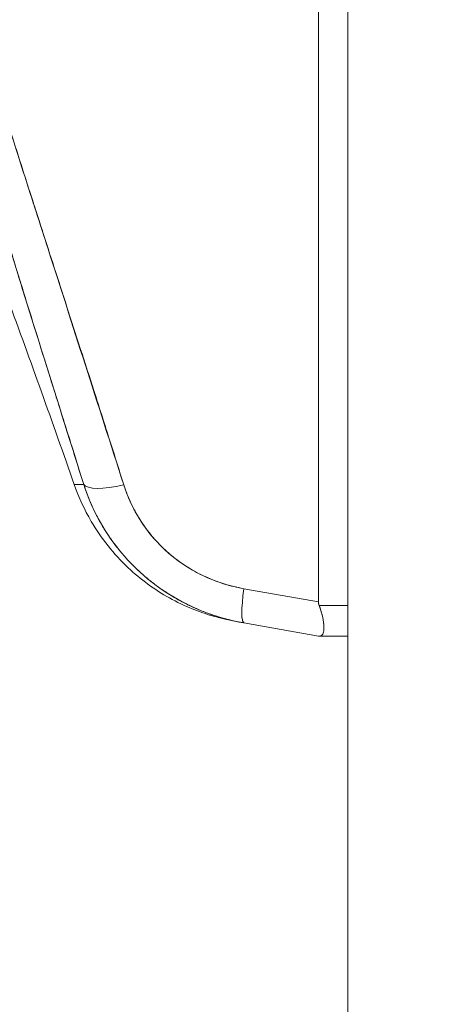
# Model space of a CAD drawing. Header units: inches. Extents: x 10 to 331, y 10 to 212.
# Tile 73 of 145: x 90.913 to 91.536, y 114.024 to 115.516. Entities that reach past the tile are written whole.
import ezdxf

# ---------------------------------------------------------------- set-up
doc = ezdxf.new("R2010")
doc.units = ezdxf.units.IN
doc.header["$LTSCALE"] = 20
doc.header["$MEASUREMENT"] = 0
doc.layers.add('Dimension (ANSI)', color=7, linetype='Continuous', lineweight=5)
doc.layers.add('Visible (ANSI)', color=7, linetype='Continuous', lineweight=5)
doc.styles.add('ROMANS', font='romans.shx')
doc.dimstyles.new('Default (ANSI)', dxfattribs={"dimscale": 20, "dimtxt": 0.065, "dimasz": 0.08, "dimexe": 0.125, "dimexo": 0.0625, "dimgap": 0.031496, "dimtad": 0, "dimtih": 1, "dimtoh": 1, "dimrnd": 1e-08, "dimzin": 0, "dimdsep": 46, "dimtxsty": 'ROMANS', "dimcen": 0.09, "dimdle": 0.393701, "dimclrd": 256, "dimclre": 256, "dimclrt": 256, "dimadec": 0, "dimazin": 0, "dimtfac": 1.538462, "dimtofl": 0, "dimtmove": 0, "dimatfit": 3, "dimfxl": 1, "dimtolj": 1, "dimtzin": 0, "dimlwd": -1, "dimlwe": -1, "dimarcsym": 0})

# ---------------------------------------------------------------- blocks, each defined once
blk = doc.blocks.new('*D19')
at = {"layer": 'Defpoints', "color": 0, "transparency": 16777216}
for p in [(91.536, 147.6681), (83.662, 85.4181), (91.536, 85.4181)]:
    blk.add_point(p, dxfattribs=at)
at = {"layer": 'Dimension (ANSI)', "transparency": 16777216}
for p, q in [((90.286, 147.6681), (81.162, 147.6681)), ((83.662, 146.0681), (83.662, 121.4135)), ((83.662, 87.0181), (83.662, 111.6727)), ((90.286, 85.4181), (81.162, 85.4181))]:
    blk.add_line(p, q, dxfattribs=at)
for points in [[(83.3953, 146.0681), (83.9286, 146.0681), (83.662, 147.6681)], [(83.3953, 87.0181), (83.9286, 87.0181), (83.662, 85.4181)]]:
    blk.add_solid(points, dxfattribs=at)
at = {"layer": 'Dimension (ANSI)', "transparency": 16777216, "insert": (83.662, 116.5431), "char_height": 1.3, "attachment_point": 5, "style": 'ROMANS'}
blk.add_mtext('\\A1;62.25\\PDOOR\\PHEIGHT\\P(TYP.)', dxfattribs=at)

msp = doc.modelspace()

# ---------------------------------------------------------------- linework, layer by layer
at = {"layer": 'Visible (ANSI)'}
for p, q in [((91.411, 85.543), (91.411, 147.5431)), ((91.3664, 114.6338), (91.3664, 116.0376)), ((91.3664, 116.0376), (91.3664, 114.6338)), ((90.9299, 115.2517), (90.9298, 115.2516)), ((91.3664, 114.6338), (91.2532, 114.6538)), ((91.2532, 114.6538), (91.3664, 114.6338)), ((91.411, 114.6286), (91.3675, 114.6286)), ((91.3675, 114.6286), (91.411, 114.6286)), ((91.2532, 114.602), (91.3664, 114.582)), ((91.3664, 114.582), (91.3664, 114.582)), ((91.3664, 114.582), (91.3664, 114.582)), ((91.3675, 114.582), (91.3675, 114.582)), ((91.3675, 114.582), (91.411, 114.582)), ((91.3675, 114.582), (91.3675, 114.582)), ((91.371, 114.5829), (91.371, 114.5829)), ((91.371, 114.5829), (91.371, 114.5829))]:
    msp.add_line(p, q, dxfattribs=at)
msp.add_arc((76.1214, 109.6401), 15.748, 19.17141, 20.25566, dxfattribs=at)
for centre, major_axis, ratio, start_param, end_param in [((91.0849, 114.8369), (-0.0751, -0.0236), 0.268853, 0.073081, 1.303995), ((91.0849, 114.8369), (-0.0751, -0.0236), 0.268848, 0.073084, 1.304), ((91.2669, 114.6795), (-0.0137, -0.0775), 0.122056, 5.071803, 6.283185), ((91.2669, 114.6795), (-0.0137, -0.0775), 0.122056, 5.071803, 6.283185), ((91.2669, 114.6804), (-0.0137, -0.0775), 0.122531, 5.083982, 5.083992), ((91.2669, 114.6804), (-0.0137, -0.0775), 0.122495, 5.686511, 6.281922)]:
    msp.add_ellipse(centre, major_axis=major_axis, ratio=ratio, start_param=start_param, end_param=end_param, dxfattribs=at)
for points, knots in [([(91.0105, 114.8119), (90.9879, 114.884), (90.9665, 114.9518), (90.9466, 115.0153), (90.9267, 115.0788), (90.9084, 115.138), (90.8914, 115.1935), (90.8744, 115.2491), (90.8588, 115.3012), (90.8445, 115.3504), (90.8301, 115.3997), (90.8169, 115.4462), (90.8048, 115.4905), (90.7928, 115.5349), (90.7818, 115.5772), (90.7717, 115.618), (90.7617, 115.6587), (90.7526, 115.6979), (90.7445, 115.736), (90.7363, 115.7741), (90.7291, 115.8112), (90.7227, 115.8476), (90.7164, 115.884), (90.7109, 115.9197), (90.7063, 115.9552), (90.7017, 115.9907), (90.698, 116.026), (90.6952, 116.0615)], [0, 0, 0, 0, 0.111111, 0.111111, 0.111111, 0.222222, 0.222222, 0.222222, 0.333333, 0.333333, 0.333333, 0.444444, 0.444444, 0.444444, 0.555556, 0.555556, 0.555556, 0.666667, 0.666667, 0.666667, 0.777778, 0.777778, 0.777778, 0.888889, 0.888889, 0.888889, 1, 1, 1, 1]), ([(91.0105, 114.8119), (91.0028, 114.8362), (90.9953, 114.8603), (90.9878, 114.8842), (90.9805, 114.9073), (90.9733, 114.9301), (90.9662, 114.9528), (90.9593, 114.9748), (90.9525, 114.9965), (90.9457, 115.0181), (90.9392, 115.0391), (90.9327, 115.0599), (90.9263, 115.0806), (90.92, 115.1006), (90.9138, 115.1205), (90.9078, 115.1403), (90.9041, 115.1523), (90.9004, 115.1642), (90.8968, 115.176), (90.8946, 115.1832), (90.8924, 115.1904), (90.8902, 115.1975), (90.8845, 115.216), (90.879, 115.2344), (90.8735, 115.2525), (90.8681, 115.2703), (90.8629, 115.288), (90.8577, 115.3055), (90.8526, 115.3227), (90.8476, 115.3397), (90.8427, 115.3566), (90.8378, 115.3732), (90.8331, 115.3896), (90.8284, 115.406), (90.8238, 115.422), (90.8194, 115.438), (90.815, 115.4538), (90.8106, 115.4694), (90.8064, 115.4848), (90.8022, 115.5002), (90.8018, 115.5017), (90.8014, 115.5032), (90.801, 115.5046), (90.7973, 115.5183), (90.7937, 115.5319), (90.7902, 115.5453), (90.7863, 115.5601), (90.7826, 115.5748), (90.7789, 115.5893), (90.7752, 115.6037), (90.7717, 115.618), (90.7682, 115.6322), (90.7648, 115.6464), (90.7615, 115.6604), (90.7583, 115.6743), (90.7551, 115.6881), (90.752, 115.7018), (90.749, 115.7154), (90.746, 115.729), (90.7431, 115.7425), (90.7403, 115.7559), (90.7375, 115.7692), (90.7349, 115.7825), (90.7323, 115.7957), (90.7321, 115.7969), (90.7318, 115.7982), (90.7316, 115.7994), (90.7293, 115.8113), (90.7271, 115.8231), (90.725, 115.8349), (90.7226, 115.8479), (90.7204, 115.8608), (90.7183, 115.8736), (90.7162, 115.8865), (90.7142, 115.8992), (90.7123, 115.9119), (90.7104, 115.9246), (90.7086, 115.9372), (90.707, 115.9497), (90.7053, 115.9624), (90.7037, 115.9749), (90.7023, 115.9873), (90.7009, 115.9998), (90.6996, 116.0122), (90.6984, 116.0245), (90.6972, 116.037), (90.6961, 116.0493), (90.6952, 116.0615)], [0, 0, 0, 0, 0.047674, 0.047674, 0.047674, 0.093754, 0.093754, 0.093754, 0.138483, 0.138483, 0.138483, 0.181962, 0.181962, 0.181962, 0.224293, 0.224293, 0.224293, 0.25, 0.25, 0.25, 0.265575, 0.265575, 0.265575, 0.305906, 0.305906, 0.305906, 0.345378, 0.345378, 0.345378, 0.384081, 0.384081, 0.384081, 0.422102, 0.422102, 0.422102, 0.459526, 0.459526, 0.459526, 0.496435, 0.496435, 0.496435, 0.5, 0.5, 0.5, 0.53291, 0.53291, 0.53291, 0.569025, 0.569025, 0.569025, 0.604849, 0.604849, 0.604849, 0.640453, 0.640453, 0.640453, 0.675905, 0.675905, 0.675905, 0.711275, 0.711275, 0.711275, 0.746632, 0.746632, 0.746632, 0.75, 0.75, 0.75, 0.782043, 0.782043, 0.782043, 0.817582, 0.817582, 0.817582, 0.853329, 0.853329, 0.853329, 0.889364, 0.889364, 0.889364, 0.925766, 0.925766, 0.925766, 0.962618, 0.962618, 0.962618, 1, 1, 1, 1]), ([(91.0712, 114.8112), (91.0311, 114.9359), (90.993, 115.0552), (90.9564, 115.1691), (90.9198, 115.2831), (90.8846, 115.3915), (90.853, 115.4952), (90.8215, 115.5988), (90.7934, 115.6976), (90.7711, 115.7913), (90.7487, 115.885), (90.732, 115.9736), (90.7203, 116.0571)], [0, 0, 0, 0, 0.25, 0.25, 0.25, 0.5, 0.5, 0.5, 0.75, 0.75, 0.75, 1, 1, 1, 1]), ([(90.7203, 116.0571), (90.7219, 116.0448), (90.7237, 116.0325), (90.7256, 116.0202), (90.7274, 116.0079), (90.7294, 115.9955), (90.7315, 115.9832), (90.7336, 115.9707), (90.7358, 115.9583), (90.7381, 115.9458), (90.7404, 115.9333), (90.7428, 115.9207), (90.7453, 115.9082), (90.7478, 115.8955), (90.7504, 115.8828), (90.7531, 115.8702), (90.7559, 115.8574), (90.7587, 115.8446), (90.7616, 115.8318), (90.7645, 115.8188), (90.7676, 115.8058), (90.7707, 115.7929), (90.7739, 115.7797), (90.7771, 115.7665), (90.7804, 115.7534), (90.7838, 115.74), (90.7872, 115.7266), (90.7907, 115.7132), (90.7943, 115.6996), (90.798, 115.686), (90.8017, 115.6724), (90.8055, 115.6584), (90.8093, 115.6445), (90.8133, 115.6306), (90.8173, 115.6164), (90.8213, 115.6022), (90.8255, 115.588), (90.8297, 115.5734), (90.834, 115.5588), (90.8383, 115.5442), (90.8427, 115.5293), (90.8472, 115.5143), (90.8518, 115.4993), (90.8564, 115.4839), (90.8612, 115.4685), (90.8659, 115.4531), (90.8682, 115.4458), (90.8705, 115.4384), (90.8728, 115.431), (90.8754, 115.4225), (90.8781, 115.414), (90.8808, 115.4055), (90.8859, 115.3891), (90.8911, 115.3726), (90.8963, 115.3562), (90.9017, 115.3393), (90.9071, 115.3223), (90.9125, 115.3053), (90.9182, 115.2876), (90.9238, 115.27), (90.9295, 115.2524), (90.9354, 115.2341), (90.9413, 115.2158), (90.9473, 115.1974), (90.9534, 115.1783), (90.9596, 115.1593), (90.9658, 115.1402), (90.9722, 115.1203), (90.9787, 115.1003), (90.9851, 115.0804), (90.9919, 115.0596), (90.9986, 115.0388), (91.0053, 115.0179), (91.0124, 114.9961), (91.0194, 114.9743), (91.0264, 114.9525), (91.0337, 114.9296), (91.041, 114.9066), (91.0483, 114.8837), (91.056, 114.8596), (91.0636, 114.8354), (91.0712, 114.8112)], [0, 0, 0, 0, 0.029086, 0.029086, 0.029086, 0.058387, 0.058387, 0.058387, 0.087935, 0.087935, 0.087935, 0.117777, 0.117777, 0.117777, 0.147957, 0.147957, 0.147957, 0.178529, 0.178529, 0.178529, 0.20955, 0.20955, 0.20955, 0.24108, 0.24108, 0.24108, 0.273185, 0.273185, 0.273185, 0.305936, 0.305936, 0.305936, 0.339407, 0.339407, 0.339407, 0.37368, 0.37368, 0.37368, 0.408841, 0.408841, 0.408841, 0.44498, 0.44498, 0.44498, 0.482193, 0.482193, 0.482193, 0.5, 0.5, 0.5, 0.520588, 0.520588, 0.520588, 0.560289, 0.560289, 0.560289, 0.60142, 0.60142, 0.60142, 0.644109, 0.644109, 0.644109, 0.688496, 0.688496, 0.688496, 0.734731, 0.734731, 0.734731, 0.782977, 0.782977, 0.782977, 0.833414, 0.833414, 0.833414, 0.886232, 0.886232, 0.886232, 0.941632, 0.941632, 0.941632, 1, 1, 1, 1]), ([(90.9961, 114.8117), (90.9961, 114.8116), (90.9973, 114.8116), (90.9997, 114.8116), (91.0021, 114.8117), (91.0057, 114.8117), (91.0105, 114.8119)], [0.5028623, 0.5028623, 0.5028623, 0.5028623, 0.75, 0.75, 0.75, 1, 1, 1, 1]), ([(90.9961, 114.8117), (90.9961, 114.8117), (90.9964, 114.8116), (90.9969, 114.8116), (90.9971, 114.8116), (90.9974, 114.8116), (90.9976, 114.8116), (90.9989, 114.8116), (91.0011, 114.8116), (91.004, 114.8117), (91.0058, 114.8118), (91.008, 114.8118), (91.0105, 114.8119)], [0.5029179, 0.5029179, 0.5029179, 0.5029179, 0.6250804, 0.6250804, 0.6250804, 0.6666667, 0.6666667, 0.6666667, 0.8714645, 0.8714645, 0.8714645, 1, 1, 1, 1]), ([(91.2483, 114.6029), (91.2425, 114.604), (91.2381, 114.6048), (91.229, 114.6067), (91.2266, 114.6071), (91.214, 114.6103), (91.21, 114.6114), (91.2006, 114.6141), (91.196, 114.6156), (91.1859, 114.6191), (91.1804, 114.6211), (91.1635, 114.628), (91.1518, 114.6336), (91.1181, 114.6523), (91.0968, 114.6678), (91.056, 114.7061), (91.037, 114.73), (91.0115, 114.7736), (91.0028, 114.7923), (90.9961, 114.8117)], [0, 0, 0, 0, 0.483196, 0.483196, 0.727284, 0.727284, 0.801906, 0.801906, 0.851661, 0.851661, 0.901204, 0.901204, 1.00037, 1.00037, 1.198748, 1.198748, 1.427079, 1.427079, 1.583256, 1.583256, 1.583256, 1.583256]), ([(91.0105, 114.8119), (91.0162, 114.7941), (91.0236, 114.7766), (91.0324, 114.7602), (91.0413, 114.7437), (91.0516, 114.7281), (91.0633, 114.7136), (91.0749, 114.6991), (91.0879, 114.6857), (91.102, 114.6735), (91.1161, 114.6614), (91.1313, 114.6504), (91.1474, 114.6409), (91.1635, 114.6315), (91.1805, 114.6234), (91.1982, 114.6168), (91.216, 114.6103), (91.2345, 114.6053), (91.2532, 114.602)], [0, 0, 0, 0, 0.166667, 0.166667, 0.166667, 0.333333, 0.333333, 0.333333, 0.5, 0.5, 0.5, 0.666667, 0.666667, 0.666667, 0.833333, 0.833333, 0.833333, 1, 1, 1, 1]), ([(91.2532, 114.602), (91.2496, 114.6026), (91.2459, 114.6033), (91.2423, 114.6041), (91.2361, 114.6054), (91.2299, 114.6069), (91.2237, 114.6086), (91.2176, 114.6103), (91.2116, 114.6122), (91.2056, 114.6142), (91.1996, 114.6163), (91.1937, 114.6185), (91.1878, 114.6209), (91.182, 114.6233), (91.1762, 114.6258), (91.1705, 114.6286), (91.1649, 114.6313), (91.1593, 114.6342), (91.1538, 114.6372), (91.1484, 114.6403), (91.143, 114.6435), (91.1377, 114.6469), (91.1325, 114.6502), (91.1273, 114.6538), (91.1222, 114.6574), (91.1172, 114.6611), (91.1123, 114.6649), (91.1075, 114.6689), (91.1055, 114.6705), (91.1036, 114.6721), (91.1017, 114.6738), (91.0989, 114.6762), (91.0961, 114.6787), (91.0934, 114.6812), (91.0888, 114.6855), (91.0844, 114.6899), (91.0801, 114.6944), (91.0758, 114.6989), (91.0717, 114.7035), (91.0677, 114.7083), (91.0636, 114.7131), (91.0598, 114.7179), (91.0561, 114.7229), (91.0524, 114.728), (91.0488, 114.7331), (91.0454, 114.7383), (91.042, 114.7435), (91.0387, 114.7489), (91.0357, 114.7543), (91.0326, 114.7597), (91.0297, 114.7653), (91.0269, 114.7709), (91.0242, 114.7765), (91.0216, 114.7823), (91.0192, 114.7881), (91.0168, 114.7939), (91.0146, 114.7998), (91.0125, 114.8057), (91.0118, 114.8078), (91.0111, 114.8098), (91.0105, 114.8119)], [0, 0, 0, 0, 0.032809, 0.032809, 0.032809, 0.089258, 0.089258, 0.089258, 0.145362, 0.145362, 0.145362, 0.201169, 0.201169, 0.201169, 0.256712, 0.256712, 0.256712, 0.31204, 0.31204, 0.31204, 0.367264, 0.367264, 0.367264, 0.422459, 0.422459, 0.422459, 0.477668, 0.477668, 0.477668, 0.5, 0.5, 0.5, 0.532921, 0.532921, 0.532921, 0.588194, 0.588194, 0.588194, 0.643534, 0.643534, 0.643534, 0.698987, 0.698987, 0.698987, 0.754621, 0.754621, 0.754621, 0.810528, 0.810528, 0.810528, 0.866751, 0.866751, 0.866751, 0.923319, 0.923319, 0.923319, 0.980266, 0.980266, 0.980266, 1, 1, 1, 1]), ([(91.0712, 114.8112), (91.0717, 114.8097), (91.0722, 114.8081), (91.0728, 114.8066), (91.0743, 114.8021), (91.0759, 114.7977), (91.0777, 114.7934), (91.0795, 114.789), (91.0814, 114.7847), (91.0834, 114.7805), (91.0855, 114.7763), (91.0877, 114.7721), (91.09, 114.7681), (91.0906, 114.767), (91.0912, 114.7659), (91.0918, 114.7649), (91.0935, 114.7619), (91.0954, 114.759), (91.0972, 114.7561), (91.0998, 114.7521), (91.1024, 114.7483), (91.1052, 114.7446), (91.108, 114.7408), (91.1109, 114.7371), (91.1139, 114.7336), (91.1164, 114.7306), (91.119, 114.7276), (91.1217, 114.7247), (91.1222, 114.7242), (91.1227, 114.7237), (91.1232, 114.7231), (91.1264, 114.7198), (91.1297, 114.7165), (91.1331, 114.7133), (91.1365, 114.7101), (91.1401, 114.707), (91.1437, 114.704), (91.1473, 114.7011), (91.151, 114.6982), (91.1548, 114.6954), (91.1563, 114.6943), (91.1579, 114.6932), (91.1595, 114.6921), (91.1618, 114.6905), (91.1641, 114.689), (91.1664, 114.6875), (91.1703, 114.685), (91.1744, 114.6826), (91.1785, 114.6803), (91.1826, 114.678), (91.1868, 114.6758), (91.191, 114.6738), (91.1952, 114.6718), (91.1995, 114.6699), (91.2038, 114.6681), (91.2083, 114.6663), (91.2128, 114.6646), (91.2173, 114.663), (91.2218, 114.6615), (91.2264, 114.6601), (91.231, 114.6588), (91.2356, 114.6575), (91.2403, 114.6564), (91.245, 114.6554), (91.2477, 114.6548), (91.2505, 114.6543), (91.2532, 114.6538)], [0, 0, 0, 0, 0.019103, 0.019103, 0.019103, 0.074488, 0.074488, 0.074488, 0.129904, 0.129904, 0.129904, 0.185404, 0.185404, 0.185404, 0.2, 0.2, 0.2, 0.241031, 0.241031, 0.241031, 0.296777, 0.296777, 0.296777, 0.352641, 0.352641, 0.352641, 0.4, 0.4, 0.4, 0.408599, 0.408599, 0.408599, 0.464615, 0.464615, 0.464615, 0.520668, 0.520668, 0.520668, 0.576744, 0.576744, 0.576744, 0.6, 0.6, 0.6, 0.632818, 0.632818, 0.632818, 0.688844, 0.688844, 0.688844, 0.74479, 0.74479, 0.74479, 0.8, 0.8, 0.8, 0.856416, 0.856416, 0.856416, 0.9121, 0.9121, 0.9121, 0.967784, 0.967784, 0.967784, 1, 1, 1, 1]), ([(91.2532, 114.6538), (91.2359, 114.6569), (91.2195, 114.6617), (91.2038, 114.6681), (91.1882, 114.6745), (91.1733, 114.6826), (91.1595, 114.6921), (91.1457, 114.7016), (91.1331, 114.7125), (91.1217, 114.7247), (91.1103, 114.7369), (91.1002, 114.7504), (91.0918, 114.7649), (91.0833, 114.7793), (91.0765, 114.7947), (91.0712, 114.8112)], [0, 0, 0, 0, 0.2, 0.2, 0.2, 0.4, 0.4, 0.4, 0.6, 0.6, 0.6, 0.8, 0.8, 0.8, 1, 1, 1, 1]), ([(91.3664, 114.6338), (91.3664, 114.6332), (91.3664, 114.6326), (91.3665, 114.632), (91.3666, 114.6314), (91.3667, 114.6309), (91.3669, 114.6303), (91.367, 114.6297), (91.3672, 114.6291), (91.3675, 114.6286)], [0, 0, 0, 0, 0.333333, 0.333333, 0.333333, 0.666667, 0.666667, 0.666667, 1, 1, 1, 1]), ([(91.3664, 114.6338), (91.3664, 114.6332), (91.3664, 114.6326), (91.3665, 114.632), (91.3666, 114.6314), (91.3667, 114.6309), (91.3669, 114.6303), (91.367, 114.6297), (91.3672, 114.6291), (91.3675, 114.6286)], [0, 0, 0, 0, 0.333333, 0.333333, 0.333333, 0.666667, 0.666667, 0.666667, 1, 1, 1, 1]), ([(91.3675, 114.582), (91.3689, 114.582), (91.3701, 114.5823), (91.3711, 114.583), (91.3715, 114.5832), (91.3718, 114.5836), (91.3722, 114.584), (91.3726, 114.5845), (91.373, 114.5852), (91.3734, 114.586), (91.3738, 114.5871), (91.3741, 114.5885), (91.3744, 114.5901), (91.3744, 114.5904), (91.3744, 114.5906), (91.3744, 114.5909), (91.3746, 114.5928), (91.3747, 114.595), (91.3745, 114.5975), (91.3745, 114.5984), (91.3744, 114.5993), (91.3743, 114.6003), (91.3742, 114.602), (91.374, 114.6038), (91.3737, 114.6057), (91.3733, 114.6082), (91.3728, 114.6108), (91.3722, 114.6135), (91.372, 114.6143), (91.3718, 114.6151), (91.3716, 114.6159), (91.3705, 114.62), (91.3691, 114.6242), (91.3675, 114.6286)], [0, 0, 0, 0, 0.142074, 0.142074, 0.142074, 0.2, 0.2, 0.2, 0.281613, 0.281613, 0.281613, 0.4, 0.4, 0.4, 0.418111, 0.418111, 0.418111, 0.55134, 0.55134, 0.55134, 0.6, 0.6, 0.6, 0.686173, 0.686173, 0.686173, 0.8, 0.8, 0.8, 0.832447, 0.832447, 0.832447, 1, 1, 1, 1]), ([(91.3675, 114.6286), (91.3695, 114.6233), (91.371, 114.6183), (91.3722, 114.6135), (91.3733, 114.6087), (91.374, 114.6042), (91.3744, 114.6002), (91.3747, 114.5963), (91.3747, 114.5929), (91.3744, 114.5901), (91.374, 114.5874), (91.3733, 114.5853), (91.3722, 114.584), (91.371, 114.5826), (91.3695, 114.582), (91.3675, 114.582)], [0, 0, 0, 0, 0.2, 0.2, 0.2, 0.4, 0.4, 0.4, 0.6, 0.6, 0.6, 0.8, 0.8, 0.8, 1, 1, 1, 1]), ([(91.3675, 114.582), (91.3672, 114.582), (91.367, 114.582), (91.3669, 114.582), (91.3667, 114.582), (91.3666, 114.582), (91.3665, 114.582), (91.3664, 114.582), (91.3664, 114.582), (91.3664, 114.582)], [0, 0, 0, 0, 0.3333333, 0.3333333, 0.3333333, 0.6666667, 0.6666667, 0.6666667, 0.9826922, 0.9826922, 0.9826922, 0.9826922]), ([(91.3675, 114.582), (91.3672, 114.582), (91.367, 114.582), (91.3669, 114.582), (91.3667, 114.582), (91.3666, 114.582), (91.3665, 114.582), (91.3664, 114.582), (91.3664, 114.582), (91.3664, 114.582)], [0, 0, 0, 0, 0.3333333, 0.3333333, 0.3333333, 0.6666667, 0.6666667, 0.6666667, 0.9825294, 0.9825294, 0.9825294, 0.9825294])]:
    msp.add_open_spline(points, degree=3, knots=knots, dxfattribs=at)
for points in [[(91.0102, 114.8129), (91.0102, 114.8129), (91.0102, 114.8129), (91.0102, 114.8129)], [(91.2519, 114.6031), (91.2519, 114.6031), (91.2519, 114.6031), (91.2519, 114.6031)], [(91.2519, 114.6031), (91.2519, 114.6031), (91.2519, 114.6031), (91.2519, 114.6031)], [(91.2519, 114.6031), (91.2519, 114.6031), (91.2519, 114.6031), (91.2519, 114.6031)]]:
    msp.add_open_spline(points, degree=3, dxfattribs=at)

# ---------------------------------------------------------------- dimensions: what is measured, and where the dimension line sits
at = {"layer": 'Dimension (ANSI)'}
dim = msp.add_linear_dim(base=(83.662, 85.4181), p1=(91.536, 147.6681), p2=(91.536, 85.4181), angle=90, text='<>\\PDOOR\\PHEIGHT\\P(TYP.)', dimstyle='Default (ANSI)', override={"dimdec": 2, "dimtp": 0, "dimtm": 0, "dimtdec": 2, "dimatfit": 1}, dxfattribs=at)
dim.commit()
dim.dimension.update_dxf_attribs({"geometry": '*D19', "text_midpoint": (83.662, 116.5431), "dimtype": 160})

doc.saveas('drawing.dxf')
